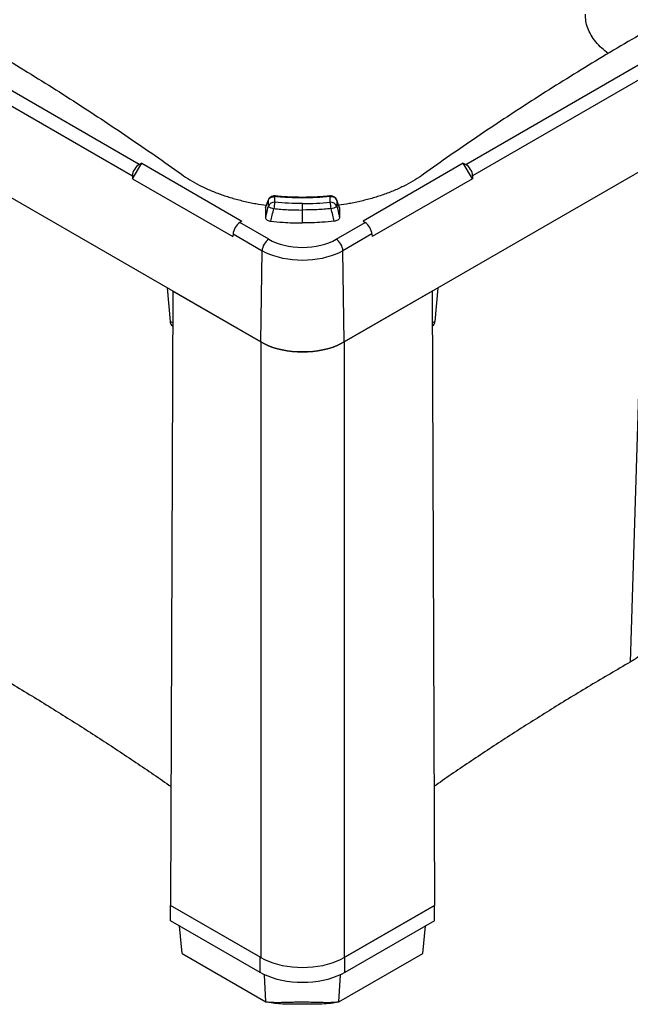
# Paper-space layout '1012-790 Hybird Padfoot' of a CAD drawing. Header units: millimetres. Extents: x 51 to 2966, y 67 to 3970.
# Tile 98 of 115: x 1899 to 2416, y 2383 to 3217. Entities that reach past the tile are written whole.
import ezdxf

# ---------------------------------------------------------------- set-up
doc = ezdxf.new("R2010")
doc.units = ezdxf.units.MM

psp = doc.layouts.new('1012-790 Hybird Padfoot')

# ---------------------------------------------------------------- linework, layer by layer
at = {"color": 7, "linetype": 'Continuous', "lineweight": 25}
for p, q in [((2000.03, 3094.45), (1441.66, 3416.79)), ((2276.56, 3094.45), (2834.93, 3416.79)), ((1436, 3407.1), (1994.37, 3084.76)), ((2840.59, 3407.1), (2282.22, 3084.76)), ((2102.94, 2944.21), (1325.12, 3393.23)), ((2173.65, 2944.21), (2951.47, 3393.23)), ((1994.46, 3082.35), (2002.16, 3095.53)), ((2002.16, 3095.53), (2000.03, 3094.45)), ((2002.16, 3095.53), (2087.01, 3046.55)), ((2274.43, 3095.53), (2189.58, 3046.55)), ((2274.43, 3095.53), (2276.56, 3094.45)), ((2282.13, 3082.35), (2274.43, 3095.53)), ((1994.37, 3084.76), (1994.46, 3082.35)), ((1994.46, 3082.35), (2079.31, 3033.37)), ((2282.13, 3082.35), (2197.28, 3033.37)), ((2282.22, 3084.76), (2282.13, 3082.35)), ((2106.95, 3057.86), (2109.1, 3064)), ((2109.17, 3064.38), (2107.01, 3058.21)), ((2109.1, 3064), (2109.1, 3058.85)), ((2114.9, 3062.48), (2114.9, 3067.27)), ((2138.3, 3055.92), (2138.3, 3061.37)), ((2161.69, 3062.48), (2161.69, 3067.27)), ((2167.49, 3064), (2167.49, 3058.85)), ((2169.64, 3057.86), (2167.49, 3064)), ((2106.95, 3057.86), (2106.95, 3049.76)), ((2138.3, 3044.99), (2138.3, 3055.92)), ((2169.64, 3057.86), (2169.64, 3049.76)), ((2087.01, 3046.55), (2085.13, 3045.32)), ((2109.75, 3031.1), (2085.13, 3045.32)), ((2166.84, 3031.1), (2191.46, 3045.32)), ((2189.58, 3046.55), (2191.46, 3045.32)), ((2079.47, 3035.64), (2079.31, 3033.37)), ((2079.47, 3035.64), (2104.1, 3021.42)), ((2197.12, 3035.64), (2172.49, 3021.42)), ((2197.12, 3035.64), (2197.28, 3033.37)), ((2102.94, 2944.21), (2104.1, 3021.42)), ((2173.65, 2944.21), (2172.49, 3021.42)), ((2023.7, 2989.96), (2026.12, 2961.59)), ((2028.54, 2987.16), (2026.57, 2467.02)), ((2028.54, 2987.16), (2102.94, 2944.21)), ((2248.05, 2987.16), (2173.65, 2944.21)), ((2248.05, 2987.16), (2250.02, 2467.02)), ((2252.89, 2989.96), (2250.47, 2961.59)), ((2028.17, 2957.71), (2028.43, 2957.55)), ((2248.16, 2957.55), (2248.42, 2957.71)), ((2102.94, 2944.21), (2102.94, 2422.93)), ((2173.65, 2944.21), (2173.65, 2422.93)), ((2102.37, 2423.26), (2026.57, 2467.02)), ((2026.57, 2467.02), (2026.57, 2467.02)), ((2026.57, 2453.95), (2026.57, 2467.02)), ((2102.94, 2422.93), (2026.57, 2467.02)), ((2173.65, 2422.93), (2250.02, 2467.02)), ((2250.02, 2467.02), (2174.22, 2423.26)), ((2250.02, 2453.95), (2250.02, 2467.02)), ((2102.37, 2410.19), (2026.57, 2453.95)), ((2250.02, 2453.95), (2174.22, 2410.19)), ((2036.49, 2426.24), (2034.04, 2449.64)), ((2240.09, 2426.24), (2242.55, 2449.64)), ((2036.49, 2426.24), (2107.38, 2385.32)), ((2102.37, 2410.19), (2102.37, 2423.26)), ((2169.21, 2385.32), (2240.09, 2426.24)), ((2174.22, 2410.19), (2174.22, 2423.26))]:
    psp.add_line(p, q, dxfattribs=at)
at = {"color": 8, "linetype": 'Continuous', "lineweight": 25}
for p, q in [((2428.77, 3091.49), (2415.89, 2673.08)), ((2109.17, 3064.36), (2109.1, 3064)), ((2167.42, 3064.36), (2167.49, 3064)), ((2028.44, 2960.25), (2026.12, 2961.59)), ((2248.15, 2960.25), (2250.47, 2961.59)), ((2107.38, 2385.32), (2106.13, 2408.23)), ((2169.21, 2385.32), (2170.46, 2408.23))]:
    psp.add_line(p, q, dxfattribs=at)
at = {"color": 8, "linetype": 'Continuous', "lineweight": 25, "flags": 128}
for points in [[(2115.21, 3067.81), (2115.18, 3067.81), (2115.09, 3067.73), (2115, 3067.55), (2114.9, 3067.27)], [(2161.38, 3067.81), (2161.41, 3067.81), (2161.5, 3067.73), (2161.59, 3067.55), (2161.69, 3067.27)]]:
    psp.add_lwpolyline(points, dxfattribs=at)
at = {"color": 7, "linetype": 'Continuous', "lineweight": 25, "flags": 128}
for points in [[(2109.75, 3031.1), (2112.69, 3029.57), (2115.87, 3028.21), (2119.27, 3027.03), (2122.85, 3026.05), (2126.58, 3025.28), (2130.42, 3024.73), (2134.34, 3024.39), (2138.3, 3024.28), (2142.25, 3024.39), (2146.17, 3024.73), (2150.01, 3025.28), (2153.74, 3026.05), (2157.32, 3027.03), (2160.72, 3028.21), (2163.9, 3029.57), (2166.84, 3031.1)], [(2172.49, 3021.42), (2169.38, 3019.77), (2166.04, 3018.29), (2162.48, 3016.98), (2158.73, 3015.86), (2154.84, 3014.93), (2150.81, 3014.19), (2146.69, 3013.67), (2142.51, 3013.35), (2138.3, 3013.24), (2134.08, 3013.35), (2129.9, 3013.67), (2125.78, 3014.19), (2121.75, 3014.93), (2117.86, 3015.86), (2114.11, 3016.98), (2110.55, 3018.29), (2107.21, 3019.77), (2104.1, 3021.42)], [(2102.94, 2944.21), (2106.16, 2942.51), (2109.62, 2940.98), (2113.3, 2939.62), (2117.16, 2938.46), (2121.19, 2937.5), (2125.35, 2936.74), (2129.61, 2936.19), (2133.94, 2935.87), (2138.3, 2935.76), (2142.65, 2935.87), (2146.98, 2936.19), (2151.24, 2936.74), (2155.4, 2937.5), (2159.43, 2938.46), (2163.3, 2939.62), (2166.97, 2940.98), (2170.43, 2942.51), (2173.65, 2944.21)], [(2173.65, 2944.21), (2170.43, 2942.51), (2166.97, 2940.98), (2163.3, 2939.62), (2159.43, 2938.46), (2155.4, 2937.5), (2151.24, 2936.74), (2146.98, 2936.19), (2142.65, 2935.87), (2138.3, 2935.76), (2133.94, 2935.87), (2129.61, 2936.19), (2125.35, 2936.74), (2121.19, 2937.5), (2117.16, 2938.46), (2113.3, 2939.62), (2109.62, 2940.98), (2106.16, 2942.51), (2102.94, 2944.21)], [(2102.94, 2422.93), (2106.16, 2421.23), (2109.62, 2419.7), (2113.3, 2418.34), (2117.16, 2417.18), (2121.19, 2416.22), (2125.35, 2415.46), (2129.61, 2414.91), (2133.94, 2414.59), (2138.3, 2414.48), (2142.65, 2414.59), (2146.98, 2414.91), (2151.24, 2415.46), (2155.4, 2416.22), (2159.43, 2417.18), (2163.3, 2418.34), (2166.97, 2419.7), (2170.43, 2421.23), (2173.65, 2422.93)], [(2174.22, 2410.19), (2170.95, 2408.46), (2167.43, 2406.91), (2163.7, 2405.53), (2159.76, 2404.35), (2155.67, 2403.37), (2151.44, 2402.6), (2147.12, 2402.05), (2142.72, 2401.71), (2138.3, 2401.6), (2133.87, 2401.71), (2129.47, 2402.05), (2125.15, 2402.6), (2120.92, 2403.37), (2116.83, 2404.35), (2112.9, 2405.53), (2109.16, 2406.91), (2105.64, 2408.46), (2102.37, 2410.19)]]:
    psp.add_lwpolyline(points, dxfattribs=at)
at = {"color": 7, "linetype": 'Continuous', "lineweight": 25}
for centre, radius, start, end in [((2114.57, 3056.57), 5.92, 86.79681, 157.34158), ((2145.16, 3054.95), 31.18, 166.03865, 176.11251), ((2162.02, 3056.57), 5.92, 22.65842, 93.20319), ((2131.43, 3054.95), 31.18, 3.88749, 13.96135), ((2116.87, 3072.68), 15.86, 240.69303, 259.76882), ((2159.72, 3072.68), 15.86, 280.23118, 299.30697), ((2116.4, 3020.73), 12.33, 122.65237, 176.77049), ((2160.19, 3020.73), 12.33, 3.22951, 57.34763)]:
    psp.add_arc(centre, radius, start, end, dxfattribs=at)
for centre, major_axis, ratio, start_param, end_param in [((2000.38, 3087.71), (3.99, 6.93), 0.648811, 0.784612, 2.337955), ((2276.21, 3087.71), (-3.99, 6.93), 0.648811, 3.94523, 5.498573), ((2084.77, 3038.99), (4.01, 6.93), 0.505952, 0.785745, 2.339088), ((2191.82, 3038.99), (-4.01, 6.93), 0.505952, 3.944098, 5.497441), ((2033.04, 2966.44), (4.8, 8.77), 0.572148, 2.430521, 3.128734), ((2243.55, 2966.44), (-4.8, 8.77), 0.572148, 3.154452, 3.852665)]:
    psp.add_ellipse(centre, major_axis=major_axis, ratio=ratio, start_param=start_param, end_param=end_param, dxfattribs=at)
at = {"color": 8, "linetype": 'Continuous', "lineweight": 25}
psp.add_open_spline([(2397.18, 3188.49), (2395.35, 3189.95), (2391.36, 3193.11), (2386.52, 3198.36), (2382.47, 3204.08), (2379.7, 3209.97), (2378.06, 3215.94), (2378.03, 3219.91), (2378.01, 3221.9)], degree=3, knots=[0, 0, 0, 0, 0.145369, 0.316627, 0.487338, 0.658045, 0.829294, 1, 1, 1, 1], dxfattribs=at)
at = {"color": 7, "linetype": 'Continuous', "lineweight": 25}
for points, knots in [([(1846.99, 3207.58), (1855.29, 3202.75), (1871.9, 3193.09), (1896.38, 3178.35), (1920.54, 3163.44), (1944.33, 3148.34), (1967.75, 3133.07), (1990.8, 3117.62), (2013.52, 3102), (2028.36, 3091.44), (2035.77, 3086.16)], [0, 0, 0, 0, 0.12508, 0.250182, 0.375261, 0.500364, 0.625227, 0.750091, 0.875046, 1, 1, 1, 1]), ([(2429.6, 3207.58), (2421.3, 3202.75), (2404.69, 3193.09), (2380.21, 3178.35), (2356.05, 3163.44), (2332.26, 3148.34), (2308.84, 3133.07), (2285.79, 3117.62), (2263.07, 3102), (2248.24, 3091.44), (2240.82, 3086.16)], [0, 0, 0, 0, 0.12508, 0.250182, 0.375261, 0.500364, 0.625227, 0.750091, 0.875046, 1, 1, 1, 1]), ([(2035.77, 3086.16), (2038.13, 3084.55), (2042.84, 3081.34), (2050.82, 3076.92), (2059.46, 3072.84), (2068.69, 3069.21), (2078.31, 3066.07), (2088.36, 3063.41), (2098.14, 3061.33), (2104.7, 3060.38), (2107.62, 3059.96)], [0, 0, 0, 0, 0.126384, 0.252767, 0.382823, 0.512879, 0.639262, 0.765645, 0.8957, 1, 1, 1, 1]), ([(2240.82, 3086.16), (2238.46, 3084.55), (2233.75, 3081.34), (2225.77, 3076.92), (2217.13, 3072.84), (2207.9, 3069.21), (2198.28, 3066.07), (2188.23, 3063.41), (2178.45, 3061.33), (2171.89, 3060.38), (2168.97, 3059.96)], [0, 0, 0, 0, 0.126377, 0.252755, 0.382804, 0.512854, 0.639231, 0.765608, 0.895656, 1, 1, 1, 1]), ([(2109.1, 3064), (2109.29, 3064.42), (2109.71, 3065.34), (2111.03, 3066.45), (2112.84, 3067.21), (2114.21, 3067.25), (2114.9, 3067.27)], [0, 0, 0, 0, 0.213094, 0.475791, 0.737934, 1, 1, 1, 1]), ([(2115.21, 3067.81), (2115.2, 3067.81), (2114.72, 3067.89), (2113.74, 3067.84), (2112.4, 3067.55), (2111.23, 3066.98), (2110.28, 3066.21), (2109.57, 3065.33), (2109.31, 3064.65), (2109.2, 3064.35)], [0, 0, 0, 0, 0.004128, 0.189033, 0.378333, 0.545229, 0.708488, 0.868348, 1, 1, 1, 1]), ([(2161.69, 3067.27), (2157.83, 3066.94), (2150.08, 3066.26), (2138.33, 3066.01), (2126.55, 3066.26), (2118.79, 3066.93), (2114.9, 3067.27)], [0, 0, 0, 0, 0.2490487, 0.5, 0.7490491, 1, 1, 1, 1]), ([(2138.3, 3061.37), (2138.27, 3061.37), (2134.34, 3061.37), (2126.5, 3061.53), (2118.77, 3062.16), (2114.9, 3062.48)], [0, 0, 0, 0, 0.003247, 0.501624, 1, 1, 1, 1]), ([(2161.38, 3067.82), (2161.14, 3067.8), (2158.78, 3067.53), (2154.26, 3067.18), (2147.83, 3066.81), (2141.39, 3066.63), (2134.95, 3066.64), (2128.52, 3066.82), (2122.12, 3067.2), (2117.67, 3067.54), (2115.38, 3067.8), (2115.21, 3067.82)], [0, 0, 0, 0, 0.0160352, 0.1553479, 0.2945239, 0.4334581, 0.5720582, 0.7104584, 0.849191, 0.988282, 1, 1, 1, 1]), ([(2138.3, 3061.37), (2138.32, 3061.37), (2142.25, 3061.37), (2150.09, 3061.53), (2157.82, 3062.16), (2161.69, 3062.48)], [0, 0, 0, 0, 0.003247, 0.501624, 1, 1, 1, 1]), ([(2167.4, 3064.35), (2167.38, 3064.42), (2167.27, 3064.89), (2166.78, 3065.65), (2165.97, 3066.54), (2164.94, 3067.22), (2163.76, 3067.66), (2162.56, 3067.88), (2161.75, 3067.82), (2161.39, 3067.79)], [0, 0, 0, 0, 0.0297047, 0.1944121, 0.3568869, 0.5191204, 0.6856852, 0.8588887, 1, 1, 1, 1]), ([(2167.49, 3064), (2167.3, 3064.42), (2166.88, 3065.34), (2165.56, 3066.45), (2163.75, 3067.21), (2162.38, 3067.25), (2161.69, 3067.27)], [0, 0, 0, 0, 0.213094, 0.475791, 0.737934, 1, 1, 1, 1]), ([(2169.58, 3058.21), (2169.25, 3059.14), (2168.53, 3061.17), (2167.81, 3063.25), (2167.42, 3064.37)], [0, 0, 0, 0, 0.456938, 1, 1, 1, 1]), ([(2109.1, 3058.85), (2108.66, 3056.96), (2107.94, 3053.93), (2107.22, 3050.91), (2106.95, 3049.76)], [0, 0, 0, 0, 0.62213, 1, 1, 1, 1]), ([(2107.04, 3058.19), (2107, 3058.12), (2106.95, 3058.01), (2106.95, 3057.89), (2106.95, 3057.86)], [0, 0, 0, 0, 0.687241, 1, 1, 1, 1]), ([(2111.45, 3046.36), (2111.86, 3048.04), (2112.72, 3051.61), (2113.59, 3055.19), (2114.05, 3057.07)], [0, 0, 0, 0, 0.472597, 1, 1, 1, 1]), ([(2114.05, 3057.07), (2118.06, 3056.73), (2126.1, 3056.06), (2134.22, 3055.97), (2138.3, 3055.92)], [0, 0, 0, 0, 0.49838, 1, 1, 1, 1]), ([(2162.54, 3057.07), (2158.53, 3056.73), (2150.49, 3056.06), (2142.37, 3055.97), (2138.3, 3055.92)], [0, 0, 0, 0, 0.49838, 1, 1, 1, 1]), ([(2165.14, 3046.36), (2164.73, 3048.04), (2163.87, 3051.61), (2163, 3055.19), (2162.54, 3057.07)], [0, 0, 0, 0, 0.472597, 1, 1, 1, 1]), ([(2167.49, 3058.85), (2167.93, 3056.96), (2168.65, 3053.93), (2169.37, 3050.91), (2169.64, 3049.76)], [0, 0, 0, 0, 0.62213, 1, 1, 1, 1]), ([(2169.55, 3058.19), (2169.59, 3058.12), (2169.64, 3058.01), (2169.64, 3057.89), (2169.64, 3057.86)], [0, 0, 0, 0, 0.687654, 1, 1, 1, 1]), ([(2106.95, 3049.76), (2107.01, 3049.33), (2107.14, 3048.46), (2108.25, 3047.35), (2109.78, 3046.62), (2110.94, 3046.44), (2111.45, 3046.36)], [0, 0, 0, 0, 0.278149, 0.557678, 0.804037, 1, 1, 1, 1]), ([(2111.45, 3046.36), (2114.9, 3046.04), (2121.07, 3045.49), (2130.05, 3045.07), (2135.54, 3045.02), (2138.3, 3044.99)], [0, 0, 0, 0, 0.388827, 0.693975, 1, 1, 1, 1]), ([(2165.14, 3046.36), (2161.69, 3046.04), (2155.52, 3045.49), (2146.54, 3045.07), (2141.05, 3045.02), (2138.3, 3044.99)], [0, 0, 0, 0, 0.388827, 0.693975, 1, 1, 1, 1]), ([(2169.64, 3049.76), (2169.58, 3049.33), (2169.45, 3048.46), (2168.34, 3047.35), (2166.81, 3046.62), (2165.65, 3046.44), (2165.14, 3046.36)], [0, 0, 0, 0, 0.278149, 0.557678, 0.804037, 1, 1, 1, 1]), ([(2431.63, 2688.97), (2431.64, 2688.69), (2431.65, 2687.85), (2431.13, 2686.43), (2430.21, 2684.75), (2429, 2683.13), (2427.44, 2681.43), (2425.02, 2679.21), (2422.07, 2676.96), (2418.73, 2674.76), (2416.84, 2673.64), (2415.89, 2673.08)], [0, 0, 0, 0, 0.06751, 0.201649, 0.30518, 0.408707, 0.515316, 0.62192, 0.808314, 0.904158, 1, 1, 1, 1]), ([(1860.7, 2673.08), (1871.98, 2666.49), (1894.56, 2653.32), (1927.24, 2633.36), (1958.97, 2613.34), (1989.66, 2593.21), (2012.32, 2577.97), (2024.54, 2569.35), (2026.95, 2567.65)], [0, 0, 0, 0, 0.1947103, 0.3894865, 0.5774635, 0.7654998, 0.9537146, 1, 1, 1, 1]), ([(2415.89, 2673.08), (2404.61, 2666.49), (2382.03, 2653.32), (2349.35, 2633.36), (2317.62, 2613.34), (2286.93, 2593.21), (2264.27, 2577.97), (2252.05, 2569.35), (2249.64, 2567.65)], [0, 0, 0, 0, 0.1947103, 0.3894865, 0.5774635, 0.7654998, 0.9537146, 1, 1, 1, 1]), ([(2107.38, 2385.32), (2108.28, 2385.23), (2110.09, 2385.04), (2113.35, 2384.89), (2117.16, 2384.84), (2121.58, 2384.9), (2126.42, 2385.03), (2131.63, 2385.18), (2137.15, 2385.28), (2142.72, 2385.23), (2148.55, 2385.08), (2154.45, 2384.91), (2160.04, 2384.83), (2165.02, 2384.92), (2167.81, 2385.19), (2169.21, 2385.32)], [0, 0, 0, 0, 0.057313, 0.114624, 0.186638, 0.258865, 0.330778, 0.407549, 0.484242, 0.56121, 0.638251, 0.731956, 0.825766, 0.91216, 1, 1, 1, 1]), ([(2169.21, 2385.32), (2166.88, 2384.84), (2162.21, 2383.88), (2154.67, 2383.29), (2146.96, 2383.17), (2139.1, 2383.29), (2131.68, 2383.29), (2124.69, 2383.24), (2118.16, 2383.56), (2112.33, 2384.23), (2108.84, 2385), (2107.38, 2385.32)], [0, 0, 0, 0, 0.118201, 0.236558, 0.361728, 0.487096, 0.612434, 0.716953, 0.82154, 0.925562, 1, 1, 1, 1])]:
    psp.add_open_spline(points, degree=3, knots=knots, dxfattribs=at)

doc.saveas('drawing.dxf')
